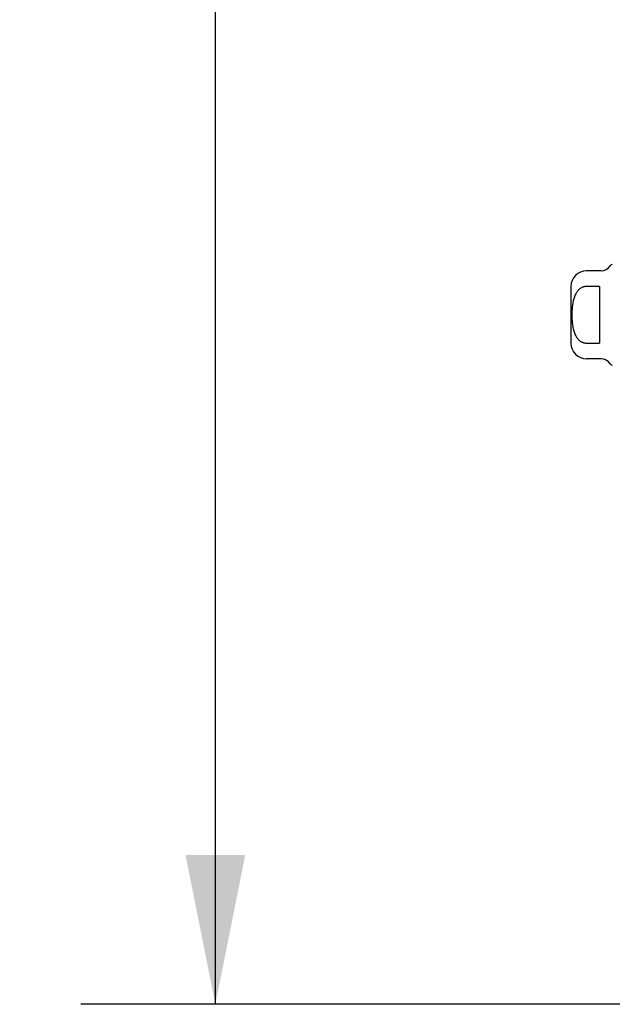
# Model space of a CAD drawing. Header units: inches. Extents: x 0 to 193, y 0 to 125.
# Tile 238 of 256: x 95.3 to 99.82, y 31.17 to 38.66. Entities that reach past the tile are written whole.
import ezdxf

# ---------------------------------------------------------------- set-up
doc = ezdxf.new("R2010")
doc.units = ezdxf.units.IN
doc.header["$LTSCALE"] = 10.635988
doc.header["$MEASUREMENT"] = 0
doc.layers.get('0').update_dxf_attribs({"linetype": 'CONTINUOUS'})
doc.layers.add('DIMENSIONS', color=7, linetype='CONTINUOUS')
doc.layers.add('RIGHTHAND_DOOR_ASSEMBLY', color=7, linetype='CONTINUOUS')
doc.styles.get("Standard").update_dxf_attribs({"font": 'arial.ttf'})
doc.dimstyles.new('DIMSTYLE_1', dxfattribs={"dimtxt": 0.853154, "dimasz": 1.137539, "dimexe": 0.09, "dimexo": 0.07, "dimgap": 0.0375, "dimtad": 0, "dimtih": 1, "dimtoh": 1, "dimzin": 4, "dimdsep": 46, "dimtxsty": 'Standard', "dimblk": '_FILLED', "dimblk1": '_FILLED', "dimblk2": '_FILLED', "dimcen": 0.09, "dimadec": 3, "dimazin": 1, "dimtfac": 1, "dimtdec": 3, "dimtofl": 0, "dimtmove": 0, "dimatfit": 3, "dimldrblk": '_FILLED', "dimfxl": 0, "dimtolj": 1, "dimtzin": 4, "dimarcsym": 0})

# ---------------------------------------------------------------- blocks, each defined once
blk = doc.blocks.new('_FILLED')
at = {"color": 0, "linetype": 'ByBlock'}
blk.add_solid([(0, 0), (-1, 0.2), (-1, -0.2)], dxfattribs=at)
blk = doc.blocks.new('*D12')
at = {"layer": 'DIMENSIONS', "color": 2, "linetype": 'Continuous'}
for p, q in [((100.3818, 91.1657), (95.7712, 91.1657)), ((96.795, 91.1657), (96.795, 62.0188)), ((96.795, 31.1657), (96.795, 60.3125)), ((100.3928, 31.1657), (95.7712, 31.1657))]:
    blk.add_line(p, q, dxfattribs=at)
at = {"layer": 'DIMENSIONS', "color": 2, "linetype": 'Continuous', "xscale": 1.1375387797, "yscale": 1.1375387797, "zscale": 1.1375387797}
for p, rotation in [((96.795, 91.1657), 90), ((96.795, 31.1657), 270)]:
    blk.add_blockref('_FILLED', p, dxfattribs=dict(at, rotation=rotation))
at = {"layer": 'DIMENSIONS', "color": 2, "linetype": 'Continuous', "insert": (96.795, 61.5922), "char_height": 0.85315, "width": 2.981282, "attachment_point": 2, "line_spacing_factor": 0.9}
blk.add_mtext('60.00', dxfattribs=at)

msp = doc.modelspace()

# ---------------------------------------------------------------- linework, layer by layer
at = {"layer": 'RIGHTHAND_DOOR_ASSEMBLY', "color": 7, "linetype": 'Continuous'}
for p, q in [((99.7338, 36.7503), (99.6222, 36.7503)), ((99.5041, 36.6322), (99.5041, 36.1991)), ((99.7206, 36.6313), (99.6222, 36.6313)), ((99.7206, 36.6313), (99.7206, 36.2)), ((99.6222, 36.2), (99.7206, 36.2)), ((99.7338, 36.081), (99.6222, 36.081))]:
    msp.add_line(p, q, dxfattribs=at)
msp.add_lwpolyline([(99.6222, 36.6313), (99.6179, 36.6312), (99.6135, 36.6308), (99.6092, 36.6302), (99.6049, 36.6293), (99.6005, 36.6282), (99.5962, 36.6268), (99.5919, 36.6251), (99.5877, 36.6232), (99.5834, 36.621), (99.5792, 36.6185), (99.575, 36.6157), (99.5709, 36.6126), (99.5668, 36.6092), (99.5627, 36.6054), (99.5587, 36.6013), (99.5548, 36.5968), (99.5509, 36.5919), (99.5471, 36.5865), (99.5435, 36.5808), (99.5399, 36.5746), (99.5365, 36.568), (99.5333, 36.561), (99.5303, 36.5537), (99.5276, 36.5461), (99.5251, 36.5382), (99.5228, 36.5301), (99.5207, 36.5216), (99.5189, 36.513), (99.5173, 36.5041), (99.5159, 36.495), (99.5146, 36.4856), (99.5136, 36.476), (99.5127, 36.4663), (99.512, 36.4564), (99.5115, 36.4464), (99.5111, 36.4362), (99.5109, 36.4261), (99.5108, 36.4158), (99.5109, 36.4056), (99.5111, 36.3954), (99.5115, 36.3853), (99.512, 36.3753), (99.5127, 36.3654), (99.5136, 36.3556), (99.5146, 36.3461), (99.5158, 36.3367), (99.5172, 36.3276), (99.5188, 36.3187), (99.5207, 36.31), (99.5227, 36.3016), (99.525, 36.2934), (99.5275, 36.2855), (99.5303, 36.2778), (99.5333, 36.2704), (99.5365, 36.2634), (99.5399, 36.2568), (99.5434, 36.2506), (99.5471, 36.2448), (99.5509, 36.2395), (99.5548, 36.2345), (99.5587, 36.23), (99.5627, 36.2259), (99.5668, 36.2222), (99.5708, 36.2187), (99.575, 36.2156), (99.5792, 36.2128), (99.5834, 36.2103), (99.5877, 36.2081), (99.5919, 36.2062), (99.5962, 36.2045), (99.6005, 36.2031), (99.6048, 36.202), (99.6092, 36.2011), (99.6135, 36.2005), (99.6179, 36.2001), (99.6222, 36.2)], dxfattribs=at)
for centre, radius, start, end in [((99.6222, 36.6322), 0.1181, 90, 180), ((99.7338, 36.829), 0.0787, 270, 330), ((99.819, 36.7798), 0.0197, 89.88541, 150), ((99.6222, 36.1991), 0.1181, 180, 270), ((99.7338, 36.0023), 0.0787, 30, 90), ((99.819, 36.0515), 0.0197, 210, 270.11459)]:
    msp.add_arc(centre, radius, start, end, dxfattribs=at)

# ---------------------------------------------------------------- dimensions: what is measured, and where the dimension line sits
at = {"layer": 'DIMENSIONS', "color": 2, "linetype": 'Continuous'}
dim = msp.add_linear_dim(base=(96.795, 91.1657), p1=(100.4628, 31.1657), p2=(100.4518, 91.1657), angle=90, dimstyle='DIMSTYLE_1', dxfattribs=at)
dim.commit()
dim.dimension.update_dxf_attribs({"geometry": '*D12', "text_midpoint": (96.7885, 61.1609), "dimtype": 160})

doc.saveas('drawing.dxf')
